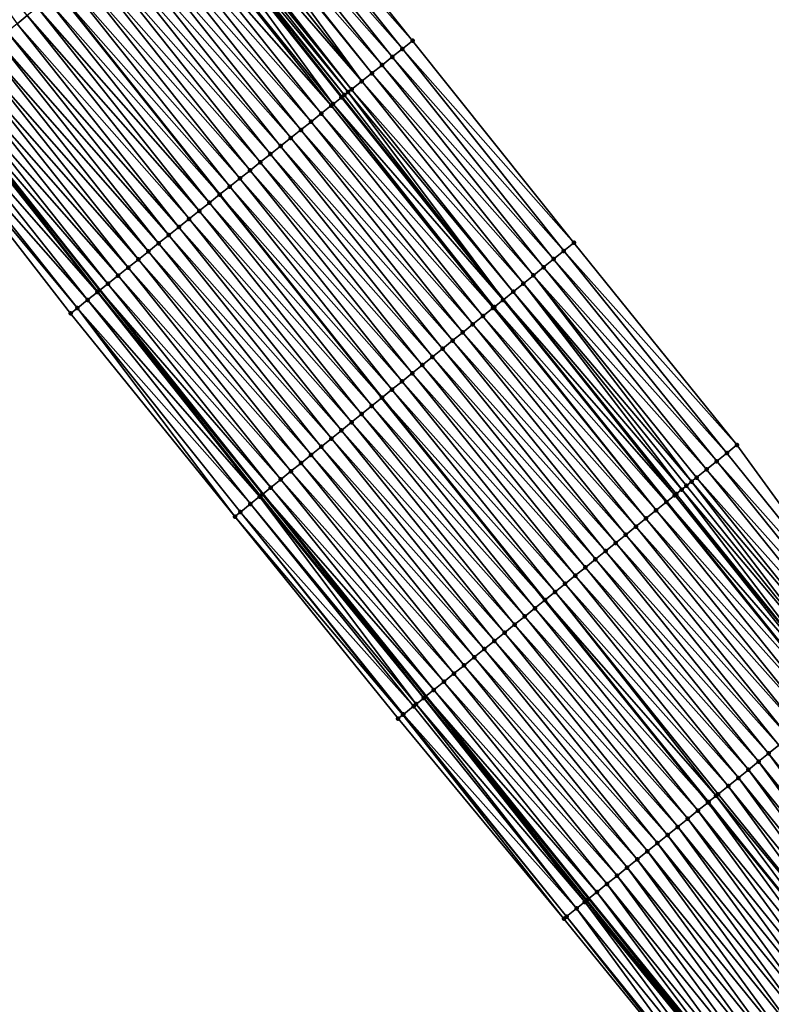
# Model space of a CAD drawing. Header units: feet. Extents: x 2010743 to 2022806, y 818705 to 837694.
# Tile 79 of 256: x 2014541 to 2014599, y 821275 to 821351. Entities that reach past the tile are written whole.
import ezdxf

# ---------------------------------------------------------------- set-up
doc = ezdxf.new("R2010")
doc.units = ezdxf.units.FT
doc.header["$MEASUREMENT"] = 0
for name, color, linetype, lineweight in [('EP_Travel Lane', 172, 'Continuous', 53), ('Road Shots', 141, 'Continuous', 100), ('STRIPING', 60, 'Continuous', 53)]:
    doc.layers.add(name, color=color, linetype=linetype, lineweight=lineweight)
doc.layers.add('I-77-MM17-21_NB-Surface-Border', color=7, linetype='Continuous')
doc.layers.add('I-77-MM17-21_NB-Surface-TIN', color=7, linetype='Continuous')

msp = doc.modelspace()

# ---------------------------------------------------------------- linework, layer by layer
at = {"layer": 'EP_Travel Lane'}
for points in [[(2014473.544, 821424.87, 266.833), (2014485.762, 821409.037, 266.648), (2014498.049, 821393.165, 266.451), (2014510.352, 821377.398, 266.256), (2014522.654, 821361.63, 266.054), (2014535.165, 821345.853, 265.854), (2014547.623, 821330.208, 265.652), (2014560.163, 821314.518, 265.469), (2014572.72, 821298.952, 265.277), (2014585.277, 821283.386, 265.076), (2014597.927, 821267.844, 264.861), (2014610.569, 821252.348, 264.647), (2014623.321, 821236.767, 264.43), (2014636.042, 821221.335, 264.224), (2014648.763, 821205.904, 264.03), (2014661.673, 821190.492, 263.85), (2014674.544, 821175.186, 263.619), (2014687.413, 821159.882, 263.428), (2014700.282, 821144.573, 263.229), (2014713.152, 821129.265, 263.034), (2014726.131, 821113.976, 262.84), (2014739.092, 821098.745, 262.652)], [(2014504.682, 821423.646, 265.929), (2014516.89, 821407.874, 265.744), (2014529.192, 821392.107, 265.558), (2014541.495, 821376.339, 265.375), (2014553.834, 821360.729, 265.17), (2014566.265, 821345.062, 264.971), (2014578.694, 821329.475, 264.789), (2014591.251, 821313.909, 264.591), (2014603.807, 821298.343, 264.413), (2014616.423, 821282.864, 264.19), (2014629.079, 821267.379, 263.963), (2014641.705, 821252, 263.741), (2014654.483, 821236.616, 263.547), (2014667.261, 821221.231, 263.356), (2014679.976, 821205.895, 263.142), (2014692.738, 821190.496, 262.961), (2014705.538, 821175.128, 262.747), (2014718.425, 821159.834, 262.557), (2014731.313, 821144.541, 262.359), (2014744.264, 821129.356, 262.151), (2014757.265, 821114.159, 261.953), (2014770.216, 821099.105, 261.762)]]:
    msp.add_polyline3d(points, dxfattribs=at)
at = {"layer": 'I-77-MM17-21_NB-Surface-Border', "color": 3, "linetype": 'Continuous', "lineweight": -3}
for points in [[(2014509.342, 821427.246, 265.664), (2014521.532, 821411.499, 265.47), (2014533.834, 821395.732, 265.268), (2014546.925, 821380.58, 265.031), (2014559.245, 821365.041, 264.877), (2014571.704, 821349.397, 264.684), (2014584.124, 821333.859, 264.506), (2014596.681, 821318.294, 264.316), (2014608.46, 821302.1, 264.158), (2014621.023, 821286.6, 263.948), (2014633.625, 821271.072, 263.704), (2014646.172, 821255.703, 263.479), (2014658.928, 821240.3, 263.282), (2014671.683, 821224.896, 263.078), (2014685.218, 821210.308, 262.846), (2014697.326, 821194.358, 262.704), (2014710.199, 821179.05, 262.462), (2014723.068, 821163.741, 262.299), (2014735.173, 821147.789, 262.15), (2014748.814, 821133.217, 261.853), (2014760.984, 821117.315, 261.737), (2014773.843, 821102.27, 261.528), (2014786.984, 821087.195, 261.324)], [(2014737.889, 821097.725, 262.702), (2014724.852, 821112.891, 262.897), (2014711.679, 821128.025, 263.14), (2014698.444, 821143.026, 263.374), (2014685.544, 821158.308, 263.583), (2014672.599, 821173.548, 263.796), (2014659.687, 821188.821, 263.981), (2014646.812, 821204.287, 264.156), (2014634.096, 821219.722, 264.341), (2014621.501, 821235.259, 264.522), (2014608.899, 821250.992, 264.722), (2014596.015, 821266.291, 264.95), (2014583.353, 821281.833, 265.158), (2014570.593, 821297.235, 265.378), (2014558.02, 821312.787, 265.563), (2014545.377, 821328.418, 265.798), (2014533.095, 821344.202, 266.005), (2014520.816, 821360.195, 266.166), (2014508.986, 821376.331, 266.332), (2014496.697, 821392.11, 266.521), (2014484.294, 821407.903, 266.729), (2014472.162, 821423.803, 266.893)]]:
    msp.add_polyline3d(points, dxfattribs=at)
at = {"layer": 'I-77-MM17-21_NB-Surface-TIN', "color": 128, "linetype": 'Continuous', "lineweight": -3}
for points in [[(2014541.258, 821350.708, 265.628), (2014542.04, 821351.331, 265.596), (2014529.584, 821367.041, 265.787)], [(2014571.704, 821349.397, 264.684), (2014559.245, 821365.041, 264.877), (2014558.463, 821364.418, 264.923)], [(2014570.922, 821348.774, 264.727), (2014558.463, 821364.418, 264.923), (2014557.681, 821363.795, 264.979)], [(2014570.922, 821348.774, 264.727), (2014571.704, 821349.397, 264.684), (2014558.463, 821364.418, 264.923)], [(2014570.14, 821348.151, 264.772), (2014557.681, 821363.795, 264.979), (2014556.899, 821363.171, 265.028)], [(2014570.14, 821348.151, 264.772), (2014570.922, 821348.774, 264.727), (2014557.681, 821363.795, 264.979)], [(2014568.576, 821346.904, 264.868), (2014556.117, 821362.548, 265.068), (2014555.999, 821362.453, 265.07)], [(2014569.358, 821347.527, 264.819), (2014556.899, 821363.171, 265.028), (2014556.117, 821362.548, 265.068)], [(2014568.576, 821346.904, 264.868), (2014569.358, 821347.527, 264.819), (2014556.117, 821362.548, 265.068)], [(2014569.358, 821347.527, 264.819), (2014570.14, 821348.151, 264.772), (2014556.899, 821363.171, 265.028)], [(2014567.794, 821346.281, 264.899), (2014555.331, 821361.921, 265.092), (2014554.693, 821361.413, 265.142)], [(2014567.794, 821346.281, 264.899), (2014555.335, 821361.925, 265.092), (2014555.331, 821361.921, 265.092)], [(2014567.794, 821346.281, 264.899), (2014555.999, 821362.453, 265.07), (2014555.335, 821361.925, 265.092)], [(2014567.794, 821346.281, 264.899), (2014568.576, 821346.904, 264.868), (2014555.999, 821362.453, 265.07)], [(2014566.743, 821345.443, 264.944), (2014554.377, 821361.161, 265.145), (2014554.009, 821360.868, 265.151)], [(2014567.012, 821345.657, 264.944), (2014554.553, 821361.302, 265.145), (2014554.377, 821361.161, 265.145)], [(2014566.743, 821345.443, 264.944), (2014567.012, 821345.657, 264.944), (2014554.377, 821361.161, 265.145)], [(2014567.012, 821345.657, 264.944), (2014554.693, 821361.413, 265.142), (2014554.553, 821361.302, 265.145)], [(2014567.012, 821345.657, 264.944), (2014567.794, 821346.281, 264.899), (2014554.693, 821361.413, 265.142)], [(2014565.586, 821344.521, 265.009), (2014553.771, 821360.678, 265.177), (2014552.989, 821360.055, 265.209)], [(2014553.771, 821360.678, 265.177), (2014566.265, 821345.062, 264.971), (2014553.834, 821360.729, 265.17)], [(2014566.23, 821345.034, 264.975), (2014566.265, 821345.062, 264.971), (2014553.771, 821360.678, 265.177)], [(2014565.586, 821344.521, 265.009), (2014566.23, 821345.034, 264.975), (2014553.771, 821360.678, 265.177)], [(2014566.455, 821345.214, 264.951), (2014554.009, 821360.868, 265.151), (2014553.834, 821360.729, 265.17)], [(2014566.455, 821345.214, 264.951), (2014553.834, 821360.729, 265.17), (2014566.265, 821345.062, 264.971)], [(2014566.455, 821345.214, 264.951), (2014566.743, 821345.443, 264.944), (2014554.009, 821360.868, 265.151)], [(2014565.448, 821344.411, 265.012), (2014552.989, 821360.055, 265.209), (2014552.207, 821359.432, 265.227)], [(2014565.448, 821344.411, 265.012), (2014565.586, 821344.521, 265.009), (2014552.989, 821360.055, 265.209)], [(2014563.884, 821343.165, 265.06), (2014551.425, 821358.809, 265.259), (2014550.643, 821358.186, 265.289)], [(2014564.666, 821343.788, 265.034), (2014552.207, 821359.432, 265.227), (2014551.425, 821358.809, 265.259)], [(2014563.884, 821343.165, 265.06), (2014564.666, 821343.788, 265.034), (2014551.425, 821358.809, 265.259)], [(2014564.666, 821343.788, 265.034), (2014565.448, 821344.411, 265.012), (2014552.207, 821359.432, 265.227)], [(2014563.102, 821342.541, 265.09), (2014550.643, 821358.186, 265.289), (2014549.861, 821357.563, 265.318)], [(2014563.102, 821342.541, 265.09), (2014563.884, 821343.165, 265.06), (2014550.643, 821358.186, 265.289)], [(2014562.32, 821341.918, 265.117), (2014549.861, 821357.563, 265.318), (2014549.079, 821356.939, 265.347)], [(2014562.32, 821341.918, 265.117), (2014563.102, 821342.541, 265.09), (2014549.861, 821357.563, 265.318)], [(2014561.537, 821341.295, 265.146), (2014549.079, 821356.939, 265.347), (2014548.297, 821356.316, 265.375)], [(2014561.537, 821341.295, 265.146), (2014562.32, 821341.918, 265.117), (2014549.079, 821356.939, 265.347)], [(2014559.973, 821340.049, 265.201), (2014547.515, 821355.693, 265.401), (2014546.733, 821355.07, 265.427)], [(2014560.755, 821340.672, 265.174), (2014548.297, 821356.316, 265.375), (2014547.515, 821355.693, 265.401)], [(2014559.973, 821340.049, 265.201), (2014560.755, 821340.672, 265.174), (2014547.515, 821355.693, 265.401)], [(2014560.755, 821340.672, 265.174), (2014561.537, 821341.295, 265.146), (2014548.297, 821356.316, 265.375)], [(2014559.191, 821339.426, 265.228), (2014546.733, 821355.07, 265.427), (2014545.95, 821354.447, 265.455)], [(2014559.191, 821339.426, 265.228), (2014559.973, 821340.049, 265.201), (2014546.733, 821355.07, 265.427)], [(2014558.409, 821338.802, 265.253), (2014545.95, 821354.447, 265.455), (2014545.168, 821353.824, 265.478)], [(2014558.409, 821338.802, 265.253), (2014559.191, 821339.426, 265.228), (2014545.95, 821354.447, 265.455)], [(2014557.627, 821338.179, 265.276), (2014545.168, 821353.824, 265.478), (2014544.386, 821353.2, 265.499)], [(2014557.627, 821338.179, 265.276), (2014558.409, 821338.802, 265.253), (2014545.168, 821353.824, 265.478)], [(2014543.604, 821352.577, 265.539), (2014556.845, 821337.556, 265.294), (2014544.386, 821353.2, 265.499)], [(2014557.627, 821338.179, 265.276), (2014544.386, 821353.2, 265.499), (2014556.845, 821337.556, 265.294)], [(2014555.281, 821336.31, 265.369), (2014542.822, 821351.954, 265.569), (2014542.04, 821351.331, 265.596)], [(2014556.063, 821336.933, 265.339), (2014543.604, 821352.577, 265.539), (2014542.822, 821351.954, 265.569)], [(2014555.281, 821336.31, 265.369), (2014556.063, 821336.933, 265.339), (2014542.822, 821351.954, 265.569)], [(2014556.063, 821336.933, 265.339), (2014556.845, 821337.556, 265.294), (2014543.604, 821352.577, 265.539)], [(2014554.499, 821335.687, 265.398), (2014542.04, 821351.331, 265.596), (2014541.258, 821350.708, 265.628)], [(2014554.499, 821335.687, 265.398), (2014555.281, 821336.31, 265.369), (2014542.04, 821351.331, 265.596)], [(2014553.717, 821335.063, 265.428), (2014541.258, 821350.708, 265.628), (2014540.476, 821350.085, 265.654)], [(2014553.717, 821335.063, 265.428), (2014554.499, 821335.687, 265.398), (2014541.258, 821350.708, 265.628)], [(2014552.935, 821334.44, 265.456), (2014540.476, 821350.085, 265.654), (2014539.694, 821349.461, 265.682)], [(2014552.935, 821334.44, 265.456), (2014553.717, 821335.063, 265.428), (2014540.476, 821350.085, 265.654)], [(2014552.152, 821333.817, 265.483), (2014539.694, 821349.461, 265.682), (2014538.912, 821348.838, 265.709)], [(2014552.152, 821333.817, 265.483), (2014552.935, 821334.44, 265.456), (2014539.694, 821349.461, 265.682)], [(2014584.124, 821333.859, 264.506), (2014571.704, 821349.397, 264.684), (2014570.922, 821348.774, 264.727)], [(2014550.588, 821332.571, 265.532), (2014538.13, 821348.215, 265.735), (2014537.348, 821347.592, 265.764)], [(2014551.37, 821333.194, 265.508), (2014538.912, 821348.838, 265.709), (2014538.13, 821348.215, 265.735)], [(2014550.588, 821332.571, 265.532), (2014551.37, 821333.194, 265.508), (2014538.13, 821348.215, 265.735)], [(2014551.37, 821333.194, 265.508), (2014552.152, 821333.817, 265.483), (2014538.912, 821348.838, 265.709)], [(2014582.568, 821332.603, 264.589), (2014570.14, 821348.151, 264.772), (2014569.358, 821347.527, 264.819)], [(2014583.346, 821333.231, 264.547), (2014570.922, 821348.774, 264.727), (2014570.14, 821348.151, 264.772)], [(2014582.568, 821332.603, 264.589), (2014583.346, 821333.231, 264.547), (2014570.14, 821348.151, 264.772)], [(2014583.346, 821333.231, 264.547), (2014584.124, 821333.859, 264.506), (2014570.922, 821348.774, 264.727)], [(2014549.806, 821331.948, 265.562), (2014537.348, 821347.592, 265.764), (2014536.565, 821346.969, 265.796)], [(2014549.806, 821331.948, 265.562), (2014550.588, 821332.571, 265.532), (2014537.348, 821347.592, 265.764)], [(2014581.79, 821331.975, 264.629), (2014569.358, 821347.527, 264.819), (2014568.576, 821346.904, 264.868)], [(2014581.79, 821331.975, 264.629), (2014582.568, 821332.603, 264.589), (2014569.358, 821347.527, 264.819)], [(2014549.024, 821331.324, 265.593), (2014536.565, 821346.969, 265.796), (2014535.783, 821346.345, 265.834)], [(2014549.024, 821331.324, 265.593), (2014549.806, 821331.948, 265.562), (2014536.565, 821346.969, 265.796)], [(2014581.012, 821331.346, 264.678), (2014568.576, 821346.904, 264.868), (2014567.794, 821346.281, 264.899)], [(2014581.012, 821331.346, 264.678), (2014581.79, 821331.975, 264.629), (2014568.576, 821346.904, 264.868)], [(2014535.12, 821345.817, 265.856), (2014547.623, 821330.208, 265.652), (2014535.165, 821345.853, 265.854)], [(2014548.242, 821330.701, 265.633), (2014535.783, 821346.345, 265.834), (2014535.165, 821345.853, 265.854)], [(2014548.242, 821330.701, 265.633), (2014535.165, 821345.853, 265.854), (2014547.623, 821330.208, 265.652)], [(2014548.242, 821330.701, 265.633), (2014549.024, 821331.324, 265.593), (2014535.783, 821346.345, 265.834)], [(2014580.234, 821330.718, 264.706), (2014567.794, 821346.281, 264.899), (2014567.012, 821345.657, 264.944)], [(2014580.234, 821330.718, 264.706), (2014581.012, 821331.346, 264.678), (2014567.794, 821346.281, 264.899)], [(2014546.678, 821329.455, 265.707), (2014534.219, 821345.099, 265.923), (2014533.438, 821344.475, 265.974)], [(2014547.443, 821330.065, 265.659), (2014535.001, 821345.722, 265.87), (2014534.219, 821345.099, 265.923)], [(2014546.678, 821329.455, 265.707), (2014547.443, 821330.065, 265.659), (2014534.219, 821345.099, 265.923)], [(2014547.46, 821330.078, 265.657), (2014535.12, 821345.817, 265.856), (2014535.001, 821345.722, 265.87)], [(2014547.443, 821330.065, 265.659), (2014547.46, 821330.078, 265.657), (2014535.001, 821345.722, 265.87)], [(2014547.46, 821330.078, 265.657), (2014547.623, 821330.208, 265.652), (2014535.12, 821345.817, 265.856)], [(2014566.455, 821345.214, 264.951), (2014566.265, 821345.062, 264.971), (2014578.694, 821329.475, 264.789)], [(2014566.455, 821345.214, 264.951), (2014578.694, 821329.475, 264.789), (2014566.743, 821345.443, 264.944)], [(2014579.456, 821330.09, 264.755), (2014567.012, 821345.657, 264.944), (2014566.743, 821345.443, 264.944)], [(2014579.456, 821330.09, 264.755), (2014566.743, 821345.443, 264.944), (2014578.694, 821329.475, 264.789)], [(2014579.456, 821330.09, 264.755), (2014580.234, 821330.718, 264.706), (2014567.012, 821345.657, 264.944)], [(2014545.896, 821328.831, 265.756), (2014533.438, 821344.475, 265.974), (2014533.095, 821344.202, 266.005)], [(2014545.896, 821328.831, 265.756), (2014546.678, 821329.455, 265.707), (2014533.438, 821344.475, 265.974)], [(2014577.9, 821328.834, 264.834), (2014565.448, 821344.411, 265.012), (2014564.666, 821343.788, 265.034)], [(2014577.989, 821328.906, 264.831), (2014565.586, 821344.521, 265.009), (2014565.448, 821344.411, 265.012)], [(2014577.9, 821328.834, 264.834), (2014577.989, 821328.906, 264.831), (2014565.448, 821344.411, 265.012)], [(2014578.678, 821329.462, 264.79), (2014566.23, 821345.034, 264.975), (2014565.586, 821344.521, 265.009)], [(2014577.989, 821328.906, 264.831), (2014578.678, 821329.462, 264.79), (2014565.586, 821344.521, 265.009)], [(2014566.23, 821345.034, 264.975), (2014578.694, 821329.475, 264.789), (2014566.265, 821345.062, 264.971)], [(2014578.678, 821329.462, 264.79), (2014578.694, 821329.475, 264.789), (2014566.23, 821345.034, 264.975)], [(2014545.377, 821328.418, 265.798), (2014545.896, 821328.831, 265.756), (2014533.095, 821344.202, 266.005)], [(2014577.122, 821328.206, 264.852), (2014564.666, 821343.788, 265.034), (2014563.884, 821343.165, 265.06)], [(2014577.122, 821328.206, 264.852), (2014577.9, 821328.834, 264.834), (2014564.666, 821343.788, 265.034)], [(2014576.344, 821327.578, 264.881), (2014563.884, 821343.165, 265.06), (2014563.102, 821342.541, 265.09)], [(2014576.344, 821327.578, 264.881), (2014577.122, 821328.206, 264.852), (2014563.884, 821343.165, 265.06)], [(2014575.565, 821326.95, 264.912), (2014563.102, 821342.541, 265.09), (2014562.32, 821341.918, 265.117)], [(2014575.565, 821326.95, 264.912), (2014576.344, 821327.578, 264.881), (2014563.102, 821342.541, 265.09)], [(2014574.009, 821325.693, 264.968), (2014561.537, 821341.295, 265.146), (2014560.755, 821340.672, 265.174)], [(2014574.787, 821326.321, 264.942), (2014562.32, 821341.918, 265.117), (2014561.537, 821341.295, 265.146)], [(2014574.009, 821325.693, 264.968), (2014574.787, 821326.321, 264.942), (2014561.537, 821341.295, 265.146)], [(2014574.787, 821326.321, 264.942), (2014575.565, 821326.95, 264.912), (2014562.32, 821341.918, 265.117)], [(2014573.231, 821325.065, 264.996), (2014560.755, 821340.672, 265.174), (2014559.973, 821340.049, 265.201)], [(2014573.231, 821325.065, 264.996), (2014574.009, 821325.693, 264.968), (2014560.755, 821340.672, 265.174)], [(2014572.453, 821324.437, 265.022), (2014559.973, 821340.049, 265.201), (2014559.191, 821339.426, 265.228)], [(2014572.453, 821324.437, 265.022), (2014573.231, 821325.065, 264.996), (2014559.973, 821340.049, 265.201)], [(2014571.675, 821323.809, 265.049), (2014559.191, 821339.426, 265.228), (2014558.409, 821338.802, 265.253)], [(2014571.675, 821323.809, 265.049), (2014572.453, 821324.437, 265.022), (2014559.191, 821339.426, 265.228)], [(2014570.897, 821323.181, 265.073), (2014558.409, 821338.802, 265.253), (2014557.627, 821338.179, 265.276)], [(2014570.897, 821323.181, 265.073), (2014571.675, 821323.809, 265.049), (2014558.409, 821338.802, 265.253)], [(2014556.063, 821336.933, 265.339), (2014569.34, 821321.925, 265.12), (2014556.845, 821337.556, 265.294)], [(2014570.118, 821322.553, 265.096), (2014557.627, 821338.179, 265.276), (2014556.845, 821337.556, 265.294)], [(2014570.118, 821322.553, 265.096), (2014556.845, 821337.556, 265.294), (2014569.34, 821321.925, 265.12)], [(2014570.118, 821322.553, 265.096), (2014570.897, 821323.181, 265.073), (2014557.627, 821338.179, 265.276)], [(2014568.562, 821321.297, 265.158), (2014556.063, 821336.933, 265.339), (2014555.281, 821336.31, 265.369)], [(2014568.562, 821321.297, 265.158), (2014569.34, 821321.925, 265.12), (2014556.063, 821336.933, 265.339)], [(2014567.784, 821320.669, 265.189), (2014555.281, 821336.31, 265.369), (2014554.499, 821335.687, 265.398)], [(2014567.784, 821320.669, 265.189), (2014568.562, 821321.297, 265.158), (2014555.281, 821336.31, 265.369)], [(2014567.006, 821320.041, 265.215), (2014554.499, 821335.687, 265.398), (2014553.717, 821335.063, 265.428)], [(2014567.006, 821320.041, 265.215), (2014567.784, 821320.669, 265.189), (2014554.499, 821335.687, 265.398)], [(2014566.228, 821319.413, 265.245), (2014553.717, 821335.063, 265.428), (2014552.935, 821334.44, 265.456)], [(2014566.228, 821319.413, 265.245), (2014567.006, 821320.041, 265.215), (2014553.717, 821335.063, 265.428)], [(2014564.671, 821318.156, 265.301), (2014552.152, 821333.817, 265.483), (2014551.37, 821333.194, 265.508)], [(2014565.45, 821318.784, 265.274), (2014552.935, 821334.44, 265.456), (2014552.152, 821333.817, 265.483)], [(2014564.671, 821318.156, 265.301), (2014565.45, 821318.784, 265.274), (2014552.152, 821333.817, 265.483)], [(2014565.45, 821318.784, 265.274), (2014566.228, 821319.413, 265.245), (2014552.935, 821334.44, 265.456)], [(2014596.681, 821318.294, 264.316), (2014584.124, 821333.859, 264.506), (2014583.346, 821333.231, 264.547)], [(2014563.893, 821317.528, 265.327), (2014551.37, 821333.194, 265.508), (2014550.588, 821332.571, 265.532)], [(2014563.893, 821317.528, 265.327), (2014564.671, 821318.156, 265.301), (2014551.37, 821333.194, 265.508)], [(2014595.903, 821317.665, 264.361), (2014583.346, 821333.231, 264.547), (2014582.568, 821332.603, 264.589)], [(2014595.903, 821317.665, 264.361), (2014596.681, 821318.294, 264.316), (2014583.346, 821333.231, 264.547)], [(2014563.115, 821316.9, 265.352), (2014550.588, 821332.571, 265.532), (2014549.806, 821331.948, 265.562)], [(2014563.115, 821316.9, 265.352), (2014563.893, 821317.528, 265.327), (2014550.588, 821332.571, 265.532)], [(2014595.125, 821317.037, 264.404), (2014582.568, 821332.603, 264.589), (2014581.79, 821331.975, 264.629)], [(2014595.125, 821317.037, 264.404), (2014595.903, 821317.665, 264.361), (2014582.568, 821332.603, 264.589)], [(2014562.337, 821316.272, 265.381), (2014549.806, 821331.948, 265.562), (2014549.024, 821331.324, 265.593)], [(2014562.337, 821316.272, 265.381), (2014563.115, 821316.9, 265.352), (2014549.806, 821331.948, 265.562)], [(2014594.347, 821316.409, 264.447), (2014581.79, 821331.975, 264.629), (2014581.012, 821331.346, 264.678)], [(2014594.347, 821316.409, 264.447), (2014595.125, 821317.037, 264.404), (2014581.79, 821331.975, 264.629)], [(2014560.781, 821315.016, 265.452), (2014548.242, 821330.701, 265.633), (2014547.623, 821330.208, 265.652)], [(2014561.559, 821315.644, 265.41), (2014549.024, 821331.324, 265.593), (2014548.242, 821330.701, 265.633)], [(2014560.781, 821315.016, 265.452), (2014561.559, 821315.644, 265.41), (2014548.242, 821330.701, 265.633)], [(2014561.559, 821315.644, 265.41), (2014562.337, 821316.272, 265.381), (2014549.024, 821331.324, 265.593)], [(2014592.43, 821314.862, 264.537), (2014580.234, 821330.718, 264.706), (2014579.456, 821330.09, 264.755)], [(2014593.19, 821315.475, 264.51), (2014581.012, 821331.346, 264.678), (2014580.234, 821330.718, 264.706)], [(2014592.43, 821314.862, 264.537), (2014592.791, 821315.153, 264.52), (2014580.234, 821330.718, 264.706)], [(2014592.791, 821315.153, 264.52), (2014593.19, 821315.475, 264.51), (2014580.234, 821330.718, 264.706)], [(2014593.19, 821315.475, 264.51), (2014593.569, 821315.781, 264.497), (2014581.012, 821331.346, 264.678)], [(2014593.569, 821315.781, 264.497), (2014594.347, 821316.409, 264.447), (2014581.012, 821331.346, 264.678)], [(2014559.929, 821314.328, 265.479), (2014547.443, 821330.065, 265.659), (2014546.678, 821329.455, 265.707)], [(2014560.003, 821314.388, 265.473), (2014547.46, 821330.078, 265.657), (2014547.443, 821330.065, 265.659)], [(2014559.929, 821314.328, 265.479), (2014560.003, 821314.388, 265.473), (2014547.443, 821330.065, 265.659)], [(2014547.46, 821330.078, 265.657), (2014560.163, 821314.518, 265.469), (2014547.623, 821330.208, 265.652)], [(2014560.003, 821314.388, 265.473), (2014560.163, 821314.518, 265.469), (2014547.46, 821330.078, 265.657)], [(2014560.781, 821315.016, 265.452), (2014547.623, 821330.208, 265.652), (2014560.163, 821314.518, 265.469)], [(2014591.894, 821314.429, 264.573), (2014579.456, 821330.09, 264.755), (2014578.694, 821329.475, 264.789)], [(2014591.894, 821314.429, 264.573), (2014592.013, 821314.524, 264.566), (2014579.456, 821330.09, 264.755)], [(2014592.013, 821314.524, 264.566), (2014592.43, 821314.862, 264.537), (2014579.456, 821330.09, 264.755)], [(2014559.224, 821313.76, 265.505), (2014546.678, 821329.455, 265.707), (2014545.896, 821328.831, 265.756)], [(2014559.224, 821313.76, 265.505), (2014559.929, 821314.328, 265.479), (2014546.678, 821329.455, 265.707)], [(2014591.235, 821313.896, 264.592), (2014578.678, 821329.462, 264.79), (2014577.989, 821328.906, 264.831)], [(2014578.678, 821329.462, 264.79), (2014591.251, 821313.909, 264.591), (2014578.694, 821329.475, 264.789)], [(2014591.235, 821313.896, 264.592), (2014591.251, 821313.909, 264.591), (2014578.678, 821329.462, 264.79)], [(2014591.894, 821314.429, 264.573), (2014578.694, 821329.475, 264.789), (2014591.251, 821313.909, 264.591)], [(2014558.02, 821312.787, 265.563), (2014545.896, 821328.831, 265.756), (2014545.377, 821328.418, 265.798)], [(2014558.02, 821312.787, 265.563), (2014558.446, 821313.132, 265.536), (2014545.896, 821328.831, 265.756)], [(2014558.446, 821313.132, 265.536), (2014559.224, 821313.76, 265.505), (2014545.896, 821328.831, 265.756)], [(2014590.457, 821313.268, 264.617), (2014577.9, 821328.834, 264.834), (2014577.122, 821328.206, 264.852)], [(2014590.457, 821313.268, 264.617), (2014577.989, 821328.906, 264.831), (2014577.9, 821328.834, 264.834)], [(2014590.457, 821313.268, 264.617), (2014591.235, 821313.896, 264.592), (2014577.989, 821328.906, 264.831)], [(2014589.678, 821312.64, 264.642), (2014577.122, 821328.206, 264.852), (2014576.344, 821327.578, 264.881)], [(2014589.678, 821312.64, 264.642), (2014590.457, 821313.268, 264.617), (2014577.122, 821328.206, 264.852)], [(2014588.122, 821311.384, 264.719), (2014575.565, 821326.95, 264.912), (2014574.787, 821326.321, 264.942)], [(2014588.9, 821312.012, 264.677), (2014576.344, 821327.578, 264.881), (2014575.565, 821326.95, 264.912)], [(2014588.122, 821311.384, 264.719), (2014588.9, 821312.012, 264.677), (2014575.565, 821326.95, 264.912)], [(2014588.9, 821312.012, 264.677), (2014589.678, 821312.64, 264.642), (2014576.344, 821327.578, 264.881)], [(2014587.344, 821310.756, 264.748), (2014574.787, 821326.321, 264.942), (2014574.009, 821325.693, 264.968)], [(2014587.344, 821310.756, 264.748), (2014588.122, 821311.384, 264.719), (2014574.787, 821326.321, 264.942)], [(2014586.566, 821310.128, 264.769), (2014574.009, 821325.693, 264.968), (2014573.231, 821325.065, 264.996)], [(2014586.566, 821310.128, 264.769), (2014587.344, 821310.756, 264.748), (2014574.009, 821325.693, 264.968)], [(2014585.788, 821309.5, 264.801), (2014573.231, 821325.065, 264.996), (2014572.453, 821324.437, 265.022)], [(2014585.788, 821309.5, 264.801), (2014586.566, 821310.128, 264.769), (2014573.231, 821325.065, 264.996)], [(2014585.01, 821308.872, 264.827), (2014572.453, 821324.437, 265.022), (2014571.675, 821323.809, 265.049)], [(2014585.01, 821308.872, 264.827), (2014585.788, 821309.5, 264.801), (2014572.453, 821324.437, 265.022)], [(2014583.453, 821307.615, 264.878), (2014570.897, 821323.181, 265.073), (2014570.118, 821322.553, 265.096)], [(2014584.231, 821308.243, 264.853), (2014571.675, 821323.809, 265.049), (2014570.897, 821323.181, 265.073)], [(2014583.453, 821307.615, 264.878), (2014584.231, 821308.243, 264.853), (2014570.897, 821323.181, 265.073)], [(2014584.231, 821308.243, 264.853), (2014585.01, 821308.872, 264.827), (2014571.675, 821323.809, 265.049)], [(2014582.675, 821306.987, 264.902), (2014570.118, 821322.553, 265.096), (2014569.34, 821321.925, 265.12)], [(2014582.675, 821306.987, 264.902), (2014583.453, 821307.615, 264.878), (2014570.118, 821322.553, 265.096)], [(2014568.562, 821321.297, 265.158), (2014581.897, 821306.359, 264.922), (2014569.34, 821321.925, 265.12)], [(2014582.675, 821306.987, 264.902), (2014569.34, 821321.925, 265.12), (2014581.897, 821306.359, 264.922)], [(2014581.119, 821305.731, 264.96), (2014568.562, 821321.297, 265.158), (2014567.784, 821320.669, 265.189)], [(2014581.119, 821305.731, 264.96), (2014581.897, 821306.359, 264.922), (2014568.562, 821321.297, 265.158)], [(2014580.341, 821305.103, 264.99), (2014567.784, 821320.669, 265.189), (2014567.006, 821320.041, 265.215)], [(2014580.341, 821305.103, 264.99), (2014581.119, 821305.731, 264.96), (2014567.784, 821320.669, 265.189)], [(2014578.784, 821303.847, 265.045), (2014566.228, 821319.413, 265.245), (2014565.45, 821318.784, 265.274)], [(2014579.563, 821304.475, 265.017), (2014567.006, 821320.041, 265.215), (2014566.228, 821319.413, 265.245)], [(2014578.784, 821303.847, 265.045), (2014579.563, 821304.475, 265.017), (2014566.228, 821319.413, 265.245)], [(2014579.563, 821304.475, 265.017), (2014580.341, 821305.103, 264.99), (2014567.006, 821320.041, 265.215)], [(2014578.006, 821303.219, 265.072), (2014565.45, 821318.784, 265.274), (2014564.671, 821318.156, 265.301)], [(2014578.006, 821303.219, 265.072), (2014578.784, 821303.847, 265.045), (2014565.45, 821318.784, 265.274)], [(2014577.228, 821302.591, 265.1), (2014564.671, 821318.156, 265.301), (2014563.893, 821317.528, 265.327)], [(2014577.228, 821302.591, 265.1), (2014578.006, 821303.219, 265.072), (2014564.671, 821318.156, 265.301)], [(2014608.46, 821302.1, 264.158), (2014596.681, 821318.294, 264.316), (2014595.903, 821317.665, 264.361)], [(2014576.45, 821301.963, 265.125), (2014563.893, 821317.528, 265.327), (2014563.115, 821316.9, 265.352)], [(2014576.45, 821301.963, 265.125), (2014577.228, 821302.591, 265.1), (2014563.893, 821317.528, 265.327)], [(2014608.46, 821302.1, 264.158), (2014595.903, 821317.665, 264.361), (2014595.125, 821317.037, 264.404)], [(2014575.672, 821301.335, 265.152), (2014563.115, 821316.9, 265.352), (2014562.337, 821316.272, 265.381)], [(2014575.672, 821301.335, 265.152), (2014576.45, 821301.963, 265.125), (2014563.115, 821316.9, 265.352)], [(2014606.904, 821300.843, 264.249), (2014594.347, 821316.409, 264.447), (2014593.569, 821315.781, 264.497)], [(2014607.682, 821301.471, 264.202), (2014595.125, 821317.037, 264.404), (2014594.347, 821316.409, 264.447)], [(2014606.904, 821300.843, 264.249), (2014607.682, 821301.471, 264.202), (2014594.347, 821316.409, 264.447)], [(2014607.682, 821301.471, 264.202), (2014608.46, 821302.1, 264.158), (2014595.125, 821317.037, 264.404)], [(2014574.116, 821300.078, 265.215), (2014561.559, 821315.644, 265.41), (2014560.781, 821315.016, 265.452)], [(2014574.894, 821300.707, 265.182), (2014562.337, 821316.272, 265.381), (2014561.559, 821315.644, 265.41)], [(2014574.116, 821300.078, 265.215), (2014574.894, 821300.707, 265.182), (2014561.559, 821315.644, 265.41)], [(2014574.894, 821300.707, 265.182), (2014575.672, 821301.335, 265.152), (2014562.337, 821316.272, 265.381)], [(2014606.126, 821300.215, 264.295), (2014593.569, 821315.781, 264.497), (2014593.19, 821315.475, 264.51)], [(2014606.126, 821300.215, 264.295), (2014606.904, 821300.843, 264.249), (2014593.569, 821315.781, 264.497)], [(2014573.337, 821299.45, 265.257), (2014560.781, 821315.016, 265.452), (2014560.163, 821314.518, 265.469)], [(2014573.337, 821299.45, 265.257), (2014574.116, 821300.078, 265.215), (2014560.781, 821315.016, 265.452)], [(2014604.57, 821298.959, 264.383), (2014592.43, 821314.862, 264.537), (2014592.013, 821314.524, 264.566)], [(2014605.348, 821299.587, 264.333), (2014592.791, 821315.153, 264.52), (2014592.43, 821314.862, 264.537)], [(2014604.57, 821298.959, 264.383), (2014605.348, 821299.587, 264.333), (2014592.43, 821314.862, 264.537)], [(2014605.348, 821299.587, 264.333), (2014593.19, 821315.475, 264.51), (2014592.791, 821315.153, 264.52)], [(2014605.348, 821299.587, 264.333), (2014606.126, 821300.215, 264.295), (2014593.19, 821315.475, 264.51)], [(2014571.979, 821298.353, 265.32), (2014559.929, 821314.328, 265.479), (2014559.224, 821313.76, 265.505)], [(2014572.559, 821298.822, 265.283), (2014560.003, 821314.388, 265.473), (2014559.929, 821314.328, 265.479)], [(2014571.979, 821298.353, 265.32), (2014572.559, 821298.822, 265.283), (2014559.929, 821314.328, 265.479)], [(2014572.572, 821298.833, 265.282), (2014560.163, 821314.518, 265.469), (2014560.003, 821314.388, 265.473)], [(2014572.559, 821298.822, 265.283), (2014572.572, 821298.833, 265.282), (2014560.003, 821314.388, 265.473)], [(2014573.337, 821299.45, 265.257), (2014560.163, 821314.518, 265.469), (2014572.72, 821298.952, 265.277)], [(2014572.572, 821298.833, 265.282), (2014572.72, 821298.952, 265.277), (2014560.163, 821314.518, 265.469)], [(2014604.375, 821298.802, 264.393), (2014591.894, 821314.429, 264.573), (2014591.251, 821313.909, 264.591)], [(2014604.57, 821298.959, 264.383), (2014592.013, 821314.524, 264.566), (2014591.894, 821314.429, 264.573)], [(2014604.375, 821298.802, 264.393), (2014604.57, 821298.959, 264.383), (2014591.894, 821314.429, 264.573)], [(2014571.781, 821298.194, 265.319), (2014559.224, 821313.76, 265.505), (2014558.446, 821313.132, 265.536)], [(2014571.781, 821298.194, 265.319), (2014571.979, 821298.353, 265.32), (2014559.224, 821313.76, 265.505)], [(2014603.013, 821297.702, 264.438), (2014590.457, 821313.268, 264.617), (2014589.678, 821312.64, 264.642)], [(2014603.792, 821298.33, 264.414), (2014591.235, 821313.896, 264.592), (2014590.457, 821313.268, 264.617)], [(2014603.013, 821297.702, 264.438), (2014603.792, 821298.33, 264.414), (2014590.457, 821313.268, 264.617)], [(2014591.235, 821313.896, 264.592), (2014603.807, 821298.343, 264.413), (2014591.251, 821313.909, 264.591)], [(2014603.792, 821298.33, 264.414), (2014603.807, 821298.343, 264.413), (2014591.235, 821313.896, 264.592)], [(2014604.375, 821298.802, 264.393), (2014591.251, 821313.909, 264.591), (2014603.807, 821298.343, 264.413)], [(2014570.964, 821297.534, 265.354), (2014558.446, 821313.132, 265.536), (2014558.02, 821312.787, 265.563)], [(2014570.593, 821297.235, 265.378), (2014570.964, 821297.534, 265.354), (2014558.02, 821312.787, 265.563)], [(2014570.964, 821297.534, 265.354), (2014571.003, 821297.566, 265.351), (2014558.446, 821313.132, 265.536)], [(2014571.003, 821297.566, 265.351), (2014571.781, 821298.194, 265.319), (2014558.446, 821313.132, 265.536)], [(2014602.235, 821297.074, 264.459), (2014589.678, 821312.64, 264.642), (2014588.9, 821312.012, 264.677)], [(2014602.235, 821297.074, 264.459), (2014603.013, 821297.702, 264.438), (2014589.678, 821312.64, 264.642)], [(2014601.457, 821296.446, 264.487), (2014588.9, 821312.012, 264.677), (2014588.122, 821311.384, 264.719)], [(2014601.457, 821296.446, 264.487), (2014602.235, 821297.074, 264.459), (2014588.9, 821312.012, 264.677)], [(2014600.679, 821295.818, 264.519), (2014588.122, 821311.384, 264.719), (2014587.344, 821310.756, 264.748)], [(2014600.679, 821295.818, 264.519), (2014601.457, 821296.446, 264.487), (2014588.122, 821311.384, 264.719)], [(2014599.901, 821295.19, 264.552), (2014587.344, 821310.756, 264.748), (2014586.566, 821310.128, 264.769)], [(2014599.901, 821295.19, 264.552), (2014600.679, 821295.818, 264.519), (2014587.344, 821310.756, 264.748)], [(2014598.344, 821293.934, 264.607), (2014585.788, 821309.5, 264.801), (2014585.01, 821308.872, 264.827)], [(2014599.123, 821294.562, 264.582), (2014586.566, 821310.128, 264.769), (2014585.788, 821309.5, 264.801)], [(2014598.344, 821293.934, 264.607), (2014599.123, 821294.562, 264.582), (2014585.788, 821309.5, 264.801)], [(2014599.123, 821294.562, 264.582), (2014599.901, 821295.19, 264.552), (2014586.566, 821310.128, 264.769)], [(2014597.566, 821293.306, 264.624), (2014585.01, 821308.872, 264.827), (2014584.231, 821308.243, 264.853)], [(2014597.566, 821293.306, 264.624), (2014598.344, 821293.934, 264.607), (2014585.01, 821308.872, 264.827)], [(2014596.788, 821292.678, 264.65), (2014584.231, 821308.243, 264.853), (2014583.453, 821307.615, 264.878)], [(2014596.788, 821292.678, 264.65), (2014597.566, 821293.306, 264.624), (2014584.231, 821308.243, 264.853)], [(2014596.01, 821292.05, 264.684), (2014583.453, 821307.615, 264.878), (2014582.675, 821306.987, 264.902)], [(2014596.01, 821292.05, 264.684), (2014596.788, 821292.678, 264.65), (2014583.453, 821307.615, 264.878)], [(2014595.079, 821291.299, 264.697), (2014582.675, 821306.987, 264.902), (2014581.897, 821306.359, 264.922)], [(2014595.079, 821291.299, 264.697), (2014595.232, 821291.422, 264.697), (2014582.675, 821306.987, 264.902)], [(2014595.232, 821291.422, 264.697), (2014596.01, 821292.05, 264.684), (2014582.675, 821306.987, 264.902)], [(2014593.676, 821290.165, 264.764), (2014581.119, 821305.731, 264.96), (2014580.341, 821305.103, 264.99)], [(2014581.119, 821305.731, 264.96), (2014594.454, 821290.794, 264.717), (2014581.897, 821306.359, 264.922)], [(2014593.676, 821290.165, 264.764), (2014594.454, 821290.794, 264.717), (2014581.119, 821305.731, 264.96)], [(2014594.491, 821290.824, 264.714), (2014595.079, 821291.299, 264.697), (2014581.897, 821306.359, 264.922)], [(2014594.491, 821290.824, 264.714), (2014581.897, 821306.359, 264.922), (2014594.454, 821290.794, 264.717)], [(2014592.897, 821289.537, 264.793), (2014580.341, 821305.103, 264.99), (2014579.563, 821304.475, 265.017)], [(2014592.897, 821289.537, 264.793), (2014593.676, 821290.165, 264.764), (2014580.341, 821305.103, 264.99)], [(2014592.119, 821288.909, 264.82), (2014579.563, 821304.475, 265.017), (2014578.784, 821303.847, 265.045)], [(2014592.119, 821288.909, 264.82), (2014592.897, 821289.537, 264.793), (2014579.563, 821304.475, 265.017)], [(2014591.341, 821288.281, 264.848), (2014578.784, 821303.847, 265.045), (2014578.006, 821303.219, 265.072)], [(2014591.341, 821288.281, 264.848), (2014592.119, 821288.909, 264.82), (2014578.784, 821303.847, 265.045)], [(2014590.563, 821287.653, 264.875), (2014578.006, 821303.219, 265.072), (2014577.228, 821302.591, 265.1)], [(2014590.563, 821287.653, 264.875), (2014591.341, 821288.281, 264.848), (2014578.006, 821303.219, 265.072)], [(2014589.007, 821286.397, 264.924), (2014576.45, 821301.963, 265.125), (2014575.672, 821301.335, 265.152)], [(2014589.785, 821287.025, 264.902), (2014577.228, 821302.591, 265.1), (2014576.45, 821301.963, 265.125)], [(2014589.007, 821286.397, 264.924), (2014589.785, 821287.025, 264.902), (2014576.45, 821301.963, 265.125)], [(2014589.785, 821287.025, 264.902), (2014590.563, 821287.653, 264.875), (2014577.228, 821302.591, 265.1)], [(2014588.228, 821285.769, 264.95), (2014575.672, 821301.335, 265.152), (2014574.894, 821300.707, 265.182)], [(2014588.228, 821285.769, 264.95), (2014589.007, 821286.397, 264.924), (2014575.672, 821301.335, 265.152)], [(2014587.45, 821285.141, 264.978), (2014574.894, 821300.707, 265.182), (2014574.116, 821300.078, 265.215)], [(2014587.45, 821285.141, 264.978), (2014588.228, 821285.769, 264.95), (2014574.894, 821300.707, 265.182)], [(2014586.672, 821284.513, 265.012), (2014574.116, 821300.078, 265.215), (2014573.337, 821299.45, 265.257)], [(2014586.672, 821284.513, 265.012), (2014587.45, 821285.141, 264.978), (2014574.116, 821300.078, 265.215)], [(2014572.572, 821298.833, 265.282), (2014585.277, 821283.386, 265.076), (2014572.72, 821298.952, 265.277)], [(2014585.894, 821283.885, 265.057), (2014573.337, 821299.45, 265.257), (2014572.72, 821298.952, 265.277)], [(2014585.894, 821283.885, 265.057), (2014572.72, 821298.952, 265.277), (2014585.277, 821283.386, 265.076)], [(2014585.894, 821283.885, 265.057), (2014586.672, 821284.513, 265.012), (2014573.337, 821299.45, 265.257)], [(2014584.338, 821282.628, 265.123), (2014571.781, 821298.194, 265.319), (2014571.003, 821297.566, 265.351)], [(2014584.338, 821282.628, 265.123), (2014571.979, 821298.353, 265.32), (2014571.781, 821298.194, 265.319)], [(2014584.959, 821283.13, 265.094), (2014572.559, 821298.822, 265.283), (2014571.979, 821298.353, 265.32)], [(2014584.338, 821282.628, 265.123), (2014584.959, 821283.13, 265.094), (2014571.979, 821298.353, 265.32)], [(2014585.116, 821283.257, 265.081), (2014572.572, 821298.833, 265.282), (2014572.559, 821298.822, 265.283)], [(2014584.959, 821283.13, 265.094), (2014585.083, 821283.23, 265.084), (2014572.559, 821298.822, 265.283)], [(2014585.083, 821283.23, 265.084), (2014585.116, 821283.257, 265.081), (2014572.559, 821298.822, 265.283)], [(2014585.116, 821283.257, 265.081), (2014585.277, 821283.386, 265.076), (2014572.572, 821298.833, 265.282)], [(2014583.353, 821281.833, 265.158), (2014570.964, 821297.534, 265.354), (2014570.593, 821297.235, 265.378)], [(2014583.56, 821282, 265.147), (2014571.003, 821297.566, 265.351), (2014570.964, 821297.534, 265.354)], [(2014583.353, 821281.833, 265.158), (2014583.56, 821282, 265.147), (2014570.964, 821297.534, 265.354)], [(2014583.56, 821282, 265.147), (2014584.338, 821282.628, 265.123), (2014571.003, 821297.566, 265.351)], [(2014611.708, 821279.035, 264.364), (2014599.901, 821295.19, 264.552), (2014599.123, 821294.562, 264.582)], [(2014610.932, 821278.405, 264.393), (2014599.123, 821294.562, 264.582), (2014598.344, 821293.934, 264.607)], [(2014610.932, 821278.405, 264.393), (2014611.708, 821279.035, 264.364), (2014599.123, 821294.562, 264.582)], [(2014610.155, 821277.774, 264.42), (2014598.344, 821293.934, 264.607), (2014597.566, 821293.306, 264.624)], [(2014610.155, 821277.774, 264.42), (2014610.932, 821278.405, 264.393), (2014598.344, 821293.934, 264.607)], [(2014609.379, 821277.144, 264.447), (2014597.566, 821293.306, 264.624), (2014596.788, 821292.678, 264.65)], [(2014609.379, 821277.144, 264.447), (2014610.155, 821277.774, 264.42), (2014597.566, 821293.306, 264.624)], [(2014607.827, 821275.883, 264.498), (2014596.01, 821292.05, 264.684), (2014595.232, 821291.422, 264.697)], [(2014608.603, 821276.514, 264.474), (2014596.788, 821292.678, 264.65), (2014596.01, 821292.05, 264.684)], [(2014607.827, 821275.883, 264.498), (2014608.603, 821276.514, 264.474), (2014596.01, 821292.05, 264.684)], [(2014608.603, 821276.514, 264.474), (2014609.379, 821277.144, 264.447), (2014596.788, 821292.678, 264.65)], [(2014594.491, 821290.824, 264.714), (2014607.05, 821275.253, 264.52), (2014595.079, 821291.299, 264.697)], [(2014607.827, 821275.883, 264.498), (2014595.232, 821291.422, 264.697), (2014595.079, 821291.299, 264.697)], [(2014607.827, 821275.883, 264.498), (2014595.079, 821291.299, 264.697), (2014607.05, 821275.253, 264.52)], [(2014606.274, 821274.622, 264.557), (2014594.454, 821290.794, 264.717), (2014593.676, 821290.165, 264.764)], [(2014594.491, 821290.824, 264.714), (2014594.454, 821290.794, 264.717), (2014607.05, 821275.253, 264.52)], [(2014606.274, 821274.622, 264.557), (2014607.05, 821275.253, 264.52), (2014594.454, 821290.794, 264.717)], [(2014605.498, 821273.992, 264.584), (2014593.676, 821290.165, 264.764), (2014592.897, 821289.537, 264.793)], [(2014605.498, 821273.992, 264.584), (2014606.274, 821274.622, 264.557), (2014593.676, 821290.165, 264.764)], [(2014604.721, 821273.362, 264.611), (2014592.897, 821289.537, 264.793), (2014592.119, 821288.909, 264.82)], [(2014604.721, 821273.362, 264.611), (2014605.498, 821273.992, 264.584), (2014592.897, 821289.537, 264.793)], [(2014603.169, 821272.101, 264.666), (2014591.341, 821288.281, 264.848), (2014590.563, 821287.653, 264.875)], [(2014603.945, 821272.731, 264.639), (2014592.119, 821288.909, 264.82), (2014591.341, 821288.281, 264.848)], [(2014603.169, 821272.101, 264.666), (2014603.945, 821272.731, 264.639), (2014591.341, 821288.281, 264.848)], [(2014603.945, 821272.731, 264.639), (2014604.721, 821273.362, 264.611), (2014592.119, 821288.909, 264.82)], [(2014602.393, 821271.471, 264.693), (2014590.563, 821287.653, 264.875), (2014589.785, 821287.025, 264.902)], [(2014602.393, 821271.471, 264.693), (2014603.169, 821272.101, 264.666), (2014590.563, 821287.653, 264.875)], [(2014601.616, 821270.84, 264.719), (2014589.785, 821287.025, 264.902), (2014589.007, 821286.397, 264.924)], [(2014601.616, 821270.84, 264.719), (2014602.393, 821271.471, 264.693), (2014589.785, 821287.025, 264.902)], [(2014600.84, 821270.21, 264.744), (2014589.007, 821286.397, 264.924), (2014588.228, 821285.769, 264.95)], [(2014600.84, 821270.21, 264.744), (2014601.616, 821270.84, 264.719), (2014589.007, 821286.397, 264.924)], [(2014600.064, 821269.579, 264.771), (2014588.228, 821285.769, 264.95), (2014587.45, 821285.141, 264.978)], [(2014600.064, 821269.579, 264.771), (2014600.84, 821270.21, 264.744), (2014588.228, 821285.769, 264.95)], [(2014598.511, 821268.319, 264.843), (2014586.672, 821284.513, 265.012), (2014585.894, 821283.885, 265.057)], [(2014599.287, 821268.949, 264.806), (2014587.45, 821285.141, 264.978), (2014586.672, 821284.513, 265.012)], [(2014598.511, 821268.319, 264.843), (2014599.287, 821268.949, 264.806), (2014586.672, 821284.513, 265.012)], [(2014599.287, 821268.949, 264.806), (2014600.064, 821269.579, 264.771), (2014587.45, 821285.141, 264.978)], [(2014585.894, 821283.885, 265.057), (2014585.277, 821283.386, 265.076), (2014597.927, 821267.844, 264.861)], [(2014598.511, 821268.319, 264.843), (2014585.894, 821283.885, 265.057), (2014597.927, 821267.844, 264.861)], [(2014596.959, 821267.058, 264.906), (2014584.959, 821283.13, 265.094), (2014584.338, 821282.628, 265.123)], [(2014597.647, 821267.617, 264.873), (2014585.083, 821283.23, 265.084), (2014584.959, 821283.13, 265.094)], [(2014596.959, 821267.058, 264.906), (2014597.647, 821267.617, 264.873), (2014584.959, 821283.13, 265.094)], [(2014597.735, 821267.688, 264.867), (2014585.116, 821283.257, 265.081), (2014585.083, 821283.23, 265.084)], [(2014597.647, 821267.617, 264.873), (2014597.735, 821267.688, 264.867), (2014585.083, 821283.23, 265.084)], [(2014597.735, 821267.688, 264.867), (2014585.277, 821283.386, 265.076), (2014585.116, 821283.257, 265.081)], [(2014597.735, 821267.688, 264.867), (2014597.927, 821267.844, 264.861), (2014585.277, 821283.386, 265.076)], [(2014596.182, 821266.427, 264.94), (2014584.338, 821282.628, 265.123), (2014583.56, 821282, 265.147)], [(2014596.182, 821266.427, 264.94), (2014596.959, 821267.058, 264.906), (2014584.338, 821282.628, 265.123)], [(2014596.015, 821266.291, 264.95), (2014583.56, 821282, 265.147), (2014583.353, 821281.833, 265.158)], [(2014596.015, 821266.291, 264.95), (2014596.182, 821266.427, 264.94), (2014583.56, 821282, 265.147)]]:
    msp.add_3dface(points, dxfattribs=at)
at = {"layer": 'Road Shots', "lineweight": 100}
for p in [(2014571.704, 821349.397, 264.684), (2014570.14, 821348.151, 264.772), (2014570.922, 821348.774, 264.727), (2014569.358, 821347.527, 264.819), (2014568.576, 821346.904, 264.868), (2014567.794, 821346.281, 264.899), (2014566.455, 821345.214, 264.951), (2014566.743, 821345.443, 264.944), (2014567.012, 821345.657, 264.944), (2014565.448, 821344.411, 265.012), (2014565.586, 821344.521, 265.009), (2014566.23, 821345.034, 264.975), (2014564.666, 821343.788, 265.034), (2014563.884, 821343.165, 265.06), (2014563.102, 821342.541, 265.09), (2014561.537, 821341.295, 265.146), (2014562.32, 821341.918, 265.117), (2014560.755, 821340.672, 265.174), (2014559.973, 821340.049, 265.201), (2014559.191, 821339.426, 265.228), (2014558.409, 821338.802, 265.253), (2014556.845, 821337.556, 265.294), (2014557.627, 821338.179, 265.276), (2014556.063, 821336.933, 265.339), (2014555.281, 821336.31, 265.369), (2014554.499, 821335.687, 265.398), (2014553.717, 821335.063, 265.428), (2014552.152, 821333.817, 265.483), (2014552.935, 821334.44, 265.456), (2014584.124, 821333.859, 264.506), (2014551.37, 821333.194, 265.508), (2014583.346, 821333.231, 264.547), (2014550.588, 821332.571, 265.532), (2014582.568, 821332.603, 264.589), (2014549.806, 821331.948, 265.562), (2014581.79, 821331.975, 264.629), (2014548.242, 821330.701, 265.633), (2014549.024, 821331.324, 265.593), (2014580.234, 821330.718, 264.706), (2014581.012, 821331.346, 264.678), (2014547.443, 821330.065, 265.659), (2014547.46, 821330.078, 265.657), (2014579.456, 821330.09, 264.755), (2014546.678, 821329.455, 265.707), (2014578.678, 821329.462, 264.79), (2014545.377, 821328.418, 265.798), (2014545.896, 821328.831, 265.756), (2014577.9, 821328.834, 264.834), (2014577.989, 821328.906, 264.831), (2014577.122, 821328.206, 264.852), (2014575.565, 821326.95, 264.912), (2014576.344, 821327.578, 264.881), (2014574.787, 821326.321, 264.942), (2014574.009, 821325.693, 264.968), (2014573.231, 821325.065, 264.996), (2014572.453, 821324.437, 265.022), (2014570.897, 821323.181, 265.073), (2014571.675, 821323.809, 265.049), (2014570.118, 821322.553, 265.096), (2014569.34, 821321.925, 265.12), (2014568.562, 821321.297, 265.158), (2014567.784, 821320.669, 265.189), (2014566.228, 821319.413, 265.245), (2014567.006, 821320.041, 265.215), (2014565.45, 821318.784, 265.274), (2014564.671, 821318.156, 265.301), (2014596.681, 821318.294, 264.316), (2014563.893, 821317.528, 265.327), (2014595.903, 821317.665, 264.361), (2014563.115, 821316.9, 265.352), (2014594.347, 821316.409, 264.447), (2014595.125, 821317.037, 264.404), (2014561.559, 821315.644, 265.41), (2014562.337, 821316.272, 265.381), (2014593.569, 821315.781, 264.497), (2014560.781, 821315.016, 265.452), (2014592.43, 821314.862, 264.537), (2014592.791, 821315.153, 264.52), (2014593.19, 821315.475, 264.51), (2014559.929, 821314.328, 265.479), (2014560.003, 821314.388, 265.473), (2014591.894, 821314.429, 264.573), (2014592.013, 821314.524, 264.566), (2014559.224, 821313.76, 265.505), (2014590.457, 821313.268, 264.617), (2014591.235, 821313.896, 264.592), (2014558.02, 821312.787, 265.563), (2014558.446, 821313.132, 265.536), (2014589.678, 821312.64, 264.642), (2014588.9, 821312.012, 264.677), (2014588.122, 821311.384, 264.719), (2014587.344, 821310.756, 264.748), (2014585.788, 821309.5, 264.801), (2014586.566, 821310.128, 264.769), (2014585.01, 821308.872, 264.827), (2014584.231, 821308.243, 264.853), (2014583.453, 821307.615, 264.878), (2014582.675, 821306.987, 264.902), (2014581.119, 821305.731, 264.96), (2014581.897, 821306.359, 264.922), (2014580.341, 821305.103, 264.99), (2014579.563, 821304.475, 265.017), (2014578.784, 821303.847, 265.045), (2014578.006, 821303.219, 265.072), (2014576.45, 821301.963, 265.125), (2014577.228, 821302.591, 265.1), (2014575.672, 821301.335, 265.152), (2014574.894, 821300.707, 265.182), (2014574.116, 821300.078, 265.215), (2014573.337, 821299.45, 265.257), (2014571.781, 821298.194, 265.319), (2014571.979, 821298.353, 265.32), (2014572.559, 821298.822, 265.283), (2014572.572, 821298.833, 265.282), (2014570.964, 821297.534, 265.354), (2014571.003, 821297.566, 265.351), (2014570.593, 821297.235, 265.378), (2014599.123, 821294.562, 264.582), (2014598.344, 821293.934, 264.607), (2014597.566, 821293.306, 264.624), (2014596.01, 821292.05, 264.684), (2014596.788, 821292.678, 264.65), (2014595.079, 821291.299, 264.697), (2014595.232, 821291.422, 264.697), (2014594.454, 821290.794, 264.717), (2014594.491, 821290.824, 264.714), (2014593.676, 821290.165, 264.764), (2014592.897, 821289.537, 264.793), (2014591.341, 821288.281, 264.848), (2014592.119, 821288.909, 264.82), (2014590.563, 821287.653, 264.875), (2014589.785, 821287.025, 264.902), (2014589.007, 821286.397, 264.924), (2014588.228, 821285.769, 264.95), (2014586.672, 821284.513, 265.012), (2014587.45, 821285.141, 264.978), (2014585.894, 821283.885, 265.057), (2014584.959, 821283.13, 265.094), (2014585.083, 821283.23, 265.084), (2014585.116, 821283.257, 265.081), (2014584.338, 821282.628, 265.123), (2014583.353, 821281.833, 265.158), (2014583.56, 821282, 265.147)]:
    msp.add_point(p, dxfattribs=at)
at = {"layer": 'STRIPING'}
msp.add_polyline3d([(2014482.878, 821432.078, 266.479), (2014495.096, 821416.245, 266.279), (2014507.344, 821400.422, 266.09), (2014519.647, 821384.654, 265.896), (2014531.949, 821368.887, 265.689), (2014544.386, 821353.2, 265.499), (2014556.845, 821337.556, 265.294), (2014569.34, 821321.925, 265.12), (2014581.897, 821306.359, 264.922), (2014594.454, 821290.794, 264.717), (2014607.05, 821275.253, 264.52), (2014619.653, 821259.724, 264.287), (2014632.312, 821244.217, 264.079), (2014645.068, 821228.814, 263.877), (2014657.823, 821213.411, 263.677), (2014670.682, 821198.074, 263.487), (2014683.554, 821182.768, 263.279), (2014696.425, 821167.462, 263.069), (2014709.294, 821152.154, 262.866), (2014722.163, 821136.846, 262.666), (2014735.088, 821121.573, 262.467), (2014748.02, 821106.318, 262.274), (2014761.033, 821091.095, 262.083)], dxfattribs=at)

doc.saveas('drawing.dxf')
